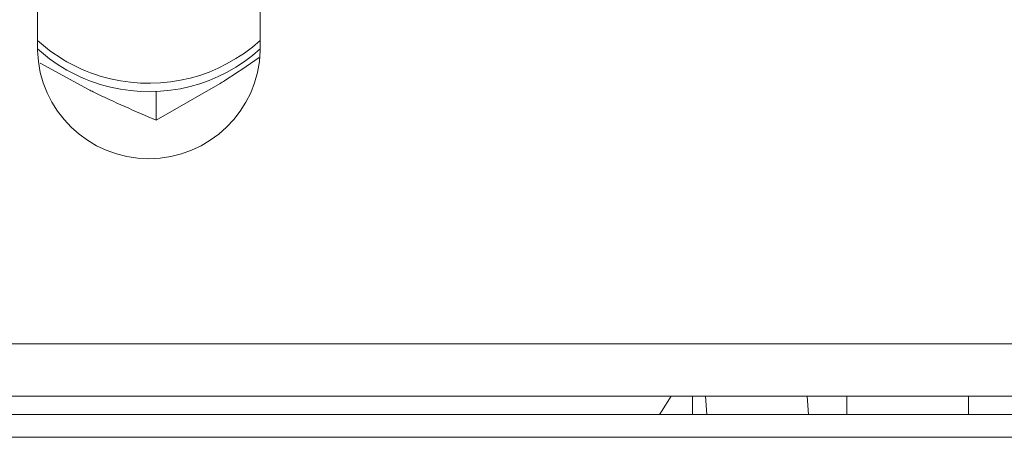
# Model space of a CAD drawing. Header units: millimetres. Extents: x -172 to 1038, y -1779 to -162.
# Tile 20 of 63: x 901 to 950, y -1486 to -1466. Entities that reach past the tile are written whole.
import ezdxf

# ---------------------------------------------------------------- set-up
doc = ezdxf.new("R2010")
doc.units = ezdxf.units.MM

msp = doc.modelspace()

# ---------------------------------------------------------------- linework, layer by layer
at = {"color": 7, "linetype": 'Continuous', "lineweight": 15}
for p, q in [((902.037, -1458.394), (902.037, -1467.087)), ((913.037, -1467.087), (913.037, -1458.394)), ((902.171, -1467.723), (904.555, -1469.02)), ((907.89, -1470.532), (911.048, -1468.725)), ((907.89, -1469.116), (907.89, -1470.532)), ((887.537, -1481.576), (1037.537, -1481.576)), ((887.537, -1484.164), (1037.537, -1484.164)), ((934.374, -1485.073), (934.374, -1484.164)), ((935.085, -1485.073), (935.018, -1484.164)), ((940.099, -1485.073), (940.032, -1484.164)), ((941.987, -1485.073), (941.987, -1484.164)), ((986.987, -1485.073), (861.987, -1485.073)), ((986.987, -1486.198), (861.987, -1486.198))]:
    msp.add_line(p, q, dxfattribs=at)
at = {"color": 8, "linetype": 'Continuous', "lineweight": 15}
msp.add_line((947.987, -1485.073), (947.987, -1484.164), dxfattribs=at)
at = {"color": 7, "linetype": 'Continuous', "lineweight": 15, "flags": 128}
msp.add_lwpolyline([(933.324, -1484.164), (932.837, -1484.925), (932.748, -1485.073)], dxfattribs=at)
at = {"color": 7, "linetype": 'Continuous', "lineweight": 15}
for centre, radius, start, end in [((907.475, -1460.629), 8.071, 227.6437, 256.8326), ((907.54, -1460.523), 8.19, 256.5589, 312.1603), ((907.475, -1461.043), 8.071, 227.6445, 256.8322), ((907.537, -1466.934), 5.502, 181.5984, 358.4016), ((907.54, -1460.937), 8.19, 256.5587, 312.1604)]:
    msp.add_arc(centre, radius, start, end, dxfattribs=at)
for points, knots in [([(911.048, -1468.725), (911.123, -1468.678), (911.773, -1468.274), (912.41, -1467.833), (912.974, -1467.443)], [0, 0, 0, 0, 0.115185, 1, 1, 1, 1]), ([(904.555, -1469.02), (904.634, -1469.059), (905.76, -1469.618), (906.864, -1470.092), (907.89, -1470.532)], [0, 0, 0, 0, 0.0702157, 1, 1, 1, 1])]:
    msp.add_open_spline(points, degree=3, knots=knots, dxfattribs=at)

doc.saveas('drawing.dxf')
